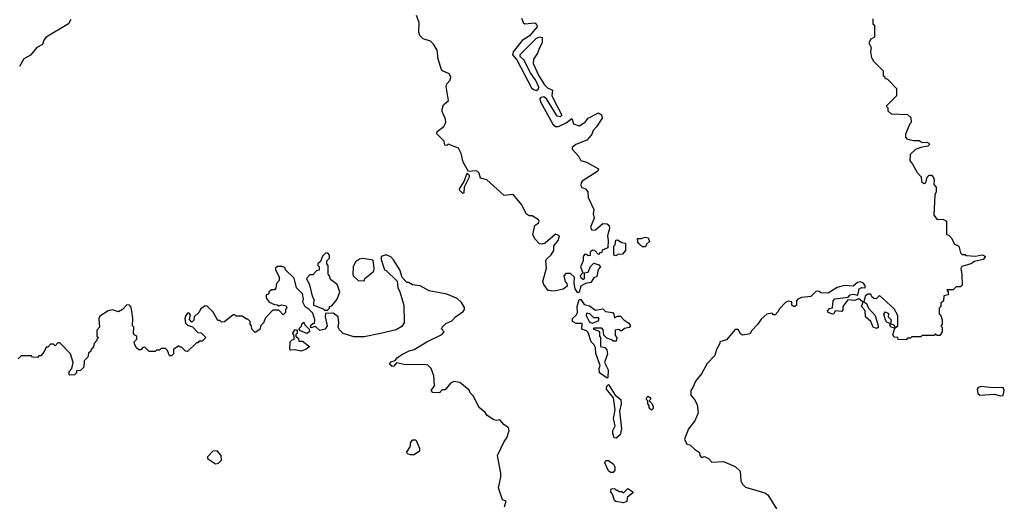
# Model space of a CAD drawing. Extents: x 2380107 to 2585170, y 384273 to 546161.
# Tile 26 of 256: x 2416245 to 2422932, y 459610 to 462893. Entities that reach past the tile are written whole.
import ezdxf

# ---------------------------------------------------------------- set-up
doc = ezdxf.new("R2010")
doc.units = 0

msp = doc.modelspace()

# ---------------------------------------------------------------- linework, layer by layer
at = {"layer": '0CON05XD'}
for points in [[(2416592, 462895), (2416576, 462865), (2416425, 462774.3), (2416410, 462755), (2416398.8, 462725), (2416361.2, 462705), (2416318.3, 462651.7), (2416273.6, 462626.4), (2416244, 462575)], [(2419653.9, 462903.9), (2419663.8, 462875), (2419675, 462863.8), (2419742.7, 462872.7), (2419755, 462863.3), (2419760, 462845), (2419707.6, 462782.4), (2419657.3, 462752.7), (2419595.6, 462675), (2419592.7, 462655), (2419620.9, 462620.9), (2419721.3, 462431.3), (2419735, 462418.1), (2419755, 462412), (2419767.5, 462422.5), (2419770, 462435), (2419750.6, 462480.6), (2419715, 462531.2), (2419669.4, 462619.4), (2419644, 462644), (2419645, 462656.7), (2419755, 462768), (2419776.4, 462776.4), (2419792.5, 462772.5), (2419793.8, 462735), (2419772.1, 462697.9), (2419762, 462665), (2419735.5, 462624.5), (2419731.4, 462595), (2419771.1, 462511.1), (2419809.7, 462449.7), (2419830, 462430), (2419862.5, 462415), (2419858, 462375), (2419927.5, 462245), (2419915, 462233.1), (2419895, 462238.8), (2419823.8, 462355), (2419805, 462370), (2419784.2, 462365.8), (2419777.5, 462355), (2419782.2, 462335), (2419864.7, 462184.7), (2419885, 462168.9), (2419905, 462167.8), (2419956.4, 462193.6), (2419995, 462222.5), (2420006.7, 462186.7), (2420045, 462172.5), (2420085, 462197.5), (2420106, 462224), (2420175, 462260), (2420196.1, 462246.1), (2420200, 462225), (2420162.5, 462165), (2420139.3, 462140.7), (2420128.3, 462111.7), (2420097.5, 462075), (2420022.5, 462045), (2419997.5, 462025), (2419997.5, 462015), (2420042.5, 461965), (2420055, 461937.5), (2420095, 461926.7), (2420175, 461880), (2420172.5, 461865), (2420065, 461796.7), (2420057.5, 461785), (2420057, 461767), (2420063.6, 461753.6), (2420087.5, 461745), (2420103.3, 461725), (2420106.2, 461685), (2420143.3, 461605), (2420140, 461575), (2420147.5, 461545), (2420122.5, 461485), (2420130, 461465), (2420155, 461466.7), (2420205, 461510), (2420235, 461507.1), (2420248, 461495), (2420251.2, 461475), (2420237.5, 461425), (2420242.5, 461395), (2420240, 461345), (2420201.7, 461328.3), (2420198.3, 461311.7), (2420185, 461310), (2420175, 461300), (2420150, 461325), (2420135, 461327.5), (2420120, 461315), (2420118.3, 461291.7), (2420105, 461290), (2420095, 461300), (2420081.7, 461298.3), (2420072.5, 461285), (2420072.5, 461255), (2420053.8, 461215), (2420070, 461175), (2420052.5, 461155), (2420055, 461142.5), (2420075, 461130), (2420080, 461135), (2420080, 461175), (2420105, 461180), (2420121.7, 461218.3), (2420145, 461240), (2420178.3, 461228.3), (2420190, 461215), (2420173, 461197), (2420165, 461150), (2420145, 461140), (2420125, 461110), (2420088, 461102), (2420056.7, 461083.3), (2420045, 461042.5), (2420035, 461038.8), (2420017.5, 461065), (2420010, 461105), (2420012.5, 461145), (2419985, 461170), (2419955, 461170), (2419940, 461155), (2419950, 461115), (2419960, 461105), (2419962.5, 461085), (2419952.5, 461075), (2419935, 461064), (2419875, 461050), (2419833.3, 461055), (2419803.8, 461095), (2419798.8, 461115), (2419823, 461207), (2419818.8, 461255), (2419822.5, 461267.5), (2419855, 461297.5), (2419873.3, 461325), (2419873, 461357), (2419902.5, 461395), (2419910, 461425), (2419885, 461437.5), (2419813.6, 461376.4), (2419790.7, 461369.3), (2419775, 461372.5), (2419742.5, 461405), (2419730, 461435), (2419743.3, 461495), (2419767.5, 461515), (2419772.5, 461525), (2419767.5, 461535), (2419725, 461562.5), (2419705, 461562.5), (2419684.1, 461574.1), (2419656.1, 461636.1), (2419596.1, 461706.1), (2419535, 461700), (2419417.5, 461805), (2419375, 461817.5), (2419365, 461850), (2419355, 461862.5), (2419345, 461866.7), (2419292.5, 461862.5), (2419257.5, 461925), (2419242.5, 461985), (2419225, 462020), (2419155, 462047.5), (2419145, 462040), (2419131.7, 462041.7), (2419128.3, 462068.3), (2419078.3, 462118.3), (2419080, 462135), (2419125, 462167.5), (2419140, 462195), (2419137, 462217), (2419115, 462270), (2419113.8, 462285), (2419123.9, 462316.1), (2419156.2, 462345), (2419140.5, 462439.5), (2419145, 462457.5), (2419167.7, 462482.3), (2419173.3, 462505), (2419162.5, 462525), (2419117.5, 462545), (2419110, 462555), (2419086, 462625), (2419080, 462685), (2419055, 462727.5), (2419035, 462747.5), (2418985, 462763.3), (2418962.5, 462785), (2418956.7, 462805), (2418957.5, 462875), (2418940.7, 462920.7)], [(2422038.3, 462898.3), (2422040, 462865), (2422050, 462855), (2422050, 462775), (2422025, 462760), (2422012.5, 462735), (2422027.5, 462705), (2422022.5, 462675), (2422030, 462635), (2422040, 462625), (2422040, 462615), (2422110, 462545), (2422110, 462515), (2422118.3, 462508.3), (2422120, 462495), (2422138.3, 462488.3), (2422200, 462425), (2422200, 462375), (2422130, 462305), (2422140, 462295), (2422140, 462275), (2422163, 462253), (2422275, 462250), (2422298.3, 462228.3), (2422300, 462195), (2422290, 462185), (2422260, 462115), (2422260, 462095), (2422270, 462085), (2422315, 462072), (2422352.9, 462072.9), (2422375, 462058.8), (2422405, 462062), (2422420, 462055), (2422423.3, 462045), (2422412.5, 462035), (2422365, 462026.2), (2422328.3, 462011.7), (2422291.7, 461978.3), (2422290, 461935), (2422307, 461917)], [(2422307, 461917), (2422340, 461855), (2422367, 461827), (2422370, 461795), (2422385, 461780), (2422400, 461785), (2422408.8, 461825), (2422421.7, 461838.3), (2422438.3, 461838.3), (2422452, 461822), (2422456.7, 461805), (2422453.6, 461773.6), (2422470, 461755), (2422470, 461725), (2422460, 461705), (2422453.8, 461565), (2422475, 461536.7), (2422515, 461538.8), (2422540, 461525), (2422540, 461435), (2422555, 461430), (2422575, 461407.5), (2422590.7, 461370.7), (2422623.3, 461355), (2422635, 461310), (2422645, 461300), (2422665, 461300), (2422675, 461292.5), (2422735, 461286.7), (2422785, 461296.2), (2422803.3, 461285), (2422787.5, 461265), (2422729.5, 461250.5), (2422705, 461236), (2422642.5, 461217.5), (2422636.7, 461205), (2422644.1, 461164.1), (2422645, 461090), (2422635, 461080), (2422605, 461080), (2422585, 461060), (2422541.7, 461058.3), (2422550, 461045), (2422550, 461025), (2422521.7, 461018.3), (2422520, 460985), (2422501.7, 460968.3), (2422500, 460945), (2422490, 460935), (2422490, 460895), (2422498.3, 460888.3), (2422510, 460855), (2422510, 460825), (2422500, 460815), (2422510, 460805), (2422510, 460775), (2422495, 460750), (2422475, 460750), (2422465, 460760), (2422455, 460750), (2422375, 460750), (2422365, 460740), (2422305, 460740), (2422295, 460730), (2422275, 460730), (2422265, 460720), (2422211.7, 460721.7), (2422210, 460735), (2422185, 460738.8), (2422174.4, 460754.4), (2422188.3, 460798.3), (2422162.5, 460805), (2422153.8, 460815), (2422160, 460830), (2422185, 460820), (2422191.7, 460801.7), (2422210, 460815), (2422210, 460885), (2422185, 460930), (2422085, 461020), (2422061.2, 460998.8), (2422045, 461000), (2422032.7, 461012.7), (2422025, 461030), (2422005, 461030), (2421986.7, 461015), (2421978.3, 460978.3), (2421995, 460966.7), (2422008.8, 460935), (2422055.4, 460885.4), (2422075.6, 460815), (2422075, 460803.3), (2422065, 460795.8), (2422040.8, 460805), (2422025.6, 460845), (2421990, 460875), (2421987.7, 460917.7), (2421962.9, 460945), (2421972.5, 460975), (2421945, 460997.5), (2421915, 460987.8), (2421869.2, 460990.8), (2421836, 460945), (2421836.1, 460923.9), (2421828, 460912), (2421783.6, 460916.4), (2421773.3, 460896.7), (2421765, 460894), (2421736.2, 460905), (2421730.8, 460915), (2421745, 460932), (2421765, 460937.5), (2421770, 460985), (2421781.4, 460998.6), (2421870.7, 461009.3), (2421885.6, 461024.4), (2421905, 461030.8), (2421936.4, 461023.6), (2421946.7, 461065), (2421965, 461074), (2421985, 461073.8), (2421988.3, 461081.7), (2421975, 461103.3), (2421955, 461112.5), (2421935, 461110), (2421905, 461083.3), (2421845, 461087.5), (2421796.1, 461073.9), (2421735, 461037.5), (2421688.3, 461038.3), (2421675, 461047.5), (2421655, 461050), (2421617, 461013), (2421555, 461007.5), (2421530, 460995), (2421520, 460985), (2421520, 460955), (2421510, 460945), (2421500, 460945), (2421490, 460955), (2421488.3, 460978.3), (2421465, 460982.5), (2421447, 460973), (2421405, 460930), (2421395, 460910), (2421375, 460890), (2421365, 460890), (2421355, 460900), (2421320, 460895), (2421280.7, 460859.3), (2421256.4, 460823.6), (2421215, 460780), (2421205, 460760), (2421155, 460751.2), (2421141.2, 460761.2), (2421125, 460790), (2421105, 460790), (2421045, 460720), (2421000, 460705), (2421000, 460695), (2420977.5, 460655), (2420967, 460613), (2420915, 460560), (2420875, 460490), (2420835, 460440), (2420817.5, 460395), (2420802.5, 460375), (2420803.3, 460345), (2420827.5, 460315), (2420845, 460280), (2420853.3, 460225), (2420830.7, 460169.3), (2420786.7, 460115), (2420760, 460045), (2420775, 460012.5), (2420796.1, 460006.1), (2420827, 459977), (2420862.5, 459955), (2420863.6, 459933.6), (2420875, 459920), (2420895, 459927.5), (2420922.5, 459915), (2420945, 459890), (2421025, 459893.3), (2421105, 459860), (2421137, 459827), (2421143, 459763), (2421155, 459740), (2421175, 459720), (2421305, 459680), (2421326.4, 459666.4), (2421385, 459572.5)], [(2419255, 461713.3), (2419235, 461733.3), (2419232, 461745), (2419260.7, 461789.3), (2419285, 461850), (2419296.7, 461836.7), (2419296.7, 461825), (2419263.3, 461756.7), (2419261.7, 461718.3), (2419255, 461713.3)], [(2420495, 461350), (2420475, 461350), (2420451.7, 461371.7), (2420443, 461383), (2420441.7, 461408.3), (2420465, 461407.5), (2420495, 461416.7), (2420513, 461413), (2420521.7, 461388.3), (2420501.7, 461368.3), (2420495, 461350)], [(2420295, 461290), (2420280, 461295), (2420280, 461355), (2420290, 461365), (2420293.3, 461396.7), (2420305, 461397.5), (2420335, 461380), (2420360, 461375), (2420360, 461325), (2420338.3, 461301.7), (2420305, 461300), (2420295, 461290)], [(2419537.5, 459585), (2419550, 459625), (2419523, 459633), (2419497.5, 459715), (2419513, 459787), (2419513.3, 459815), (2419490, 459935), (2419535, 460030), (2419553.3, 460055), (2419568.8, 460105), (2419565, 460122.5), (2419532.5, 460145), (2419507, 460177), (2419485, 460172.5), (2419465, 460177.5), (2419420, 460205), (2419406.4, 460226.4), (2419365, 460260), (2419325, 460340), (2419305, 460360), (2419298.3, 460378.3), (2419235, 460430), (2419193, 460437), (2419170, 460425), (2419135, 460380), (2419115, 460380), (2419095, 460360), (2419051.7, 460361.7), (2419040, 460375), (2419061.7, 460408.3), (2419057.5, 460475), (2419040, 460525), (2419017, 460547), (2418995, 460552.5), (2418865, 460550), (2418805, 460562.5), (2418785, 460540), (2418775, 460538.8), (2418756.7, 460555), (2418765, 460570), (2418795, 460580), (2418810.7, 460599.3), (2418845, 460622.5), (2418890, 460645), (2418925, 460653.3), (2419010, 460705), (2419112.5, 460755), (2419127.5, 460775), (2419110, 460795), (2419113.6, 460806.4), (2419140, 460830), (2419180.7, 460849.3), (2419204.5, 460875.5), (2419257.7, 460912.3), (2419266.7, 460925), (2419265, 460940), (2419245, 460972.5), (2419215, 461000), (2419145, 461028.8), (2419025, 461053.3), (2418965, 461086.7), (2418913, 461093), (2418885, 461110), (2418875, 461110), (2418841.7, 461141.7), (2418827.5, 461195), (2418783, 461263), (2418765, 461282.5), (2418735, 461297.5), (2418700, 461285), (2418700, 461265), (2418722.5, 461195), (2418735, 461190), (2418808.3, 461118.3), (2418812.5, 461075), (2418827.5, 461045), (2418853.3, 460955), (2418856.7, 460835), (2418840.5, 460809.5), (2418802.1, 460787.9), (2418695, 460762.5), (2418585, 460740.8), (2418515, 460740), (2418443, 460763), (2418417, 460787), (2418407.5, 460805), (2418412.5, 460835), (2418407.5, 460875), (2418375, 460900), (2418321.7, 460898.3), (2418320, 460875), (2418334, 460815), (2418318.8, 460791.2), (2418284, 460784), (2418255, 460810), (2418221.7, 460801.7), (2418221.7, 460818.3), (2418235, 460830), (2418248.3, 460831.7), (2418250, 460855), (2418235, 460900), (2418210, 460925), (2418183.6, 460943.6), (2418167.5, 460975), (2418172.5, 460995), (2418165, 461032.5), (2418125, 461072.5), (2418108.3, 461138.3), (2418050, 461195), (2418045, 461210), (2418025, 461217.5), (2417995, 461217.5), (2417983, 461207), (2417982.5, 461195), (2418007, 461147), (2418007, 461123), (2417988.3, 461101.7), (2417985, 461070), (2417975, 461060), (2417955, 461060), (2417940, 461045), (2417935, 461030), (2417920, 461025), (2417920, 461005), (2417940, 460975), (2417975, 460960), (2417997, 460957), (2418005, 460950), (2418025, 460957.5), (2418055, 460950), (2418060, 460935), (2418050, 460925), (2418050, 460905), (2418035, 460890), (2418005, 460920), (2417965, 460920), (2417915, 460870), (2417900, 460835), (2417883, 460817), (2417875, 460790), (2417845, 460770), (2417821.7, 460791.7), (2417820, 460815), (2417810, 460825), (2417810, 460845), (2417795, 460860), (2417785, 460860), (2417755, 460880), (2417715, 460880), (2417705, 460890), (2417695, 460890), (2417637, 460843), (2417615, 460840), (2417605, 460850), (2417591.7, 460851.7), (2417558.3, 460908.3), (2417518.3, 460948.3), (2417505, 460950), (2417475, 460930), (2417462.5, 460905), (2417430, 460875), (2417427, 460853), (2417415, 460840), (2417398.3, 460858.3), (2417405, 460890), (2417395, 460900), (2417385, 460900), (2417372.5, 460885), (2417367.5, 460865), (2417371.7, 460831.7), (2417385, 460820), (2417418.3, 460808.3), (2417455, 460770), (2417477, 460767), (2417510, 460735), (2417485, 460710), (2417465, 460710), (2417455, 460700), (2417445, 460700), (2417385, 460640), (2417371.7, 460641.7), (2417345, 460670), (2417335, 460670), (2417325, 460680), (2417290, 460655), (2417290, 460625), (2417275, 460610), (2417261.7, 460611.7), (2417248.3, 460648.3), (2417235, 460660), (2417205, 460660), (2417195, 460650), (2417175, 460650), (2417165, 460640), (2417125, 460640), (2417095, 460670), (2417081.7, 460668.3), (2417067.5, 460652.5), (2417055, 460652.5), (2417037.5, 460665), (2417027.5, 460685), (2417022.5, 460705), (2417040, 460725), (2417040, 460745), (2417023.3, 460753.3), (2417017.5, 460765), (2417020, 460805), (2417010, 460815), (2417012.5, 460865), (2417006.2, 460915), (2417001.7, 460941.7), (2416990, 460955), (2416973, 460957), (2416943.9, 460926.1), (2416915, 460910), (2416875, 460922.5), (2416845, 460917.5), (2416789.3, 460880.7), (2416783.3, 460865), (2416787.5, 460805), (2416770, 460785), (2416770, 460745), (2416780, 460735), (2416770, 460725), (2416770, 460715), (2416750, 460695), (2416747, 460673), (2416730, 460655), (2416728.3, 460641.7), (2416711.7, 460628.3), (2416708.3, 460601.7), (2416683, 460577), (2416680, 460535), (2416658.3, 460511.7), (2416631.7, 460508.3), (2416630, 460495), (2416618.3, 460481.7), (2416585, 460480), (2416580, 460485), (2416580, 460505), (2416600, 460525), (2416607.5, 460565), (2416590, 460625), (2416518.3, 460698.3), (2416505, 460700), (2416485, 460680), (2416475, 460690), (2416455, 460690), (2416435, 460670), (2416425, 460670), (2416410, 460635), (2416388.3, 460611.7), (2416375, 460610), (2416365, 460600), (2416333, 460603), (2416325, 460610), (2416255, 460610), (2416235, 460590)], [(2418335, 460920), (2418350, 460935), (2418350, 460945), (2418365, 460950), (2418400, 460995), (2418420, 461045), (2418400, 461095), (2418355, 461130), (2418350, 461155), (2418340, 461165), (2418340, 461225), (2418330, 461235), (2418330, 461255), (2418350, 461275), (2418350, 461295), (2418338.3, 461308.3), (2418325, 461310), (2418301.7, 461288.3), (2418288.3, 461251.7), (2418270, 461235), (2418270, 461225), (2418280, 461215), (2418278.3, 461191.7), (2418261.7, 461188.3), (2418235, 461160), (2418215, 461160), (2418192.5, 461135), (2418213.3, 461093.3), (2418231.2, 461015), (2418243.3, 460995), (2418240, 460955), (2418305, 460930), (2418315, 460920), (2418335, 460920)], [(2418585, 461120), (2418590, 461135), (2418650, 461185), (2418653.3, 461205), (2418645, 461260), (2418575, 461272.5), (2418553, 461267), (2418525, 461250), (2418510, 461215), (2418507.5, 461165), (2418510, 461155), (2418543, 461123), (2418585, 461120)], [(2420235, 460460), (2420182.5, 460495), (2420180, 460525), (2420186.7, 460545), (2420157, 460627), (2420156.7, 460666.7), (2420147.5, 460685), (2420126.7, 460705), (2420105, 460770), (2420095, 460780), (2420061.7, 460791.7), (2420065, 460830), (2420025, 460830), (2420000, 460845), (2420000, 460865), (2420025, 460887.5), (2420033.3, 460905), (2420030, 460945), (2420045, 460992.5), (2420055, 460993.3), (2420079.3, 460959.3), (2420115, 460950), (2420155, 460920), (2420205, 460930), (2420223, 460913), (2420270, 460905), (2420280, 460895), (2420285, 460870), (2420305, 460880), (2420325, 460880), (2420347.5, 460855), (2420383, 460833), (2420392.5, 460815), (2420385, 460802.5), (2420353, 460797), (2420335, 460780), (2420325, 460780), (2420315, 460790), (2420290, 460785), (2420288.3, 460748.3), (2420300, 460735), (2420295, 460710), (2420275, 460710), (2420265, 460720), (2420231.7, 460731.7), (2420211.7, 460751.7), (2420207, 460787), (2420198.3, 460798.3), (2420145, 460800), (2420140, 460795), (2420178.3, 460778.3), (2420181.7, 460771.7), (2420182.5, 460745), (2420190, 460735), (2420190, 460675), (2420218.3, 460668.3), (2420232.5, 460652.5), (2420236.7, 460625), (2420217.5, 460565), (2420242.5, 460515), (2420240, 460465), (2420235, 460460)], [(2420135, 460832.5), (2420178.3, 460851.7), (2420178.3, 460868.3), (2420145, 460870), (2420117, 460897), (2420095, 460900), (2420092.5, 460885), (2420115, 460840), (2420135, 460832.5)], [(2422160, 460830), (2422155, 460830), (2422135, 460840), (2422126, 460855), (2422114.2, 460895), (2422125, 460910), (2422145, 460897.5), (2422142.5, 460875), (2422163.3, 460855), (2422160, 460830)], [(2418195, 460762.5), (2418151.7, 460781.7), (2418140, 460795), (2418158.3, 460811.7), (2418161.7, 460828.3), (2418175, 460840), (2418181.7, 460821.7), (2418211.7, 460791.7), (2418212.5, 460775), (2418195, 460762.5)], [(2418155, 460643.8), (2418115, 460652.5), (2418085, 460650), (2418080, 460655), (2418083, 460707), (2418095, 460720), (2418110, 460725), (2418110, 460745), (2418100, 460765), (2418115, 460790), (2418130, 460785), (2418130, 460765), (2418120, 460755), (2418120, 460745), (2418138.3, 460728.3), (2418141.7, 460711.7), (2418165, 460710), (2418212.5, 460675), (2418187.5, 460655), (2418155, 460643.8)], [(2420295, 460052.5), (2420282.5, 460055), (2420272.5, 460085), (2420272.5, 460105), (2420290, 460135), (2420278.8, 460185), (2420290, 460245), (2420277, 460327), (2420230, 460385), (2420232.5, 460405), (2420245, 460417.5), (2420290, 460345), (2420327.5, 460315), (2420330, 460285), (2420317.5, 460235), (2420332.5, 460115), (2420323.3, 460075), (2420295, 460052.5)], [(2422905, 460338.8), (2422925, 460342.5), (2422932, 460375), (2422925, 460396), (2422855, 460394.3), (2422775, 460402.4), (2422755, 460396), (2422747.5, 460385), (2422751.8, 460355), (2422765, 460344), (2422865, 460351.2), (2422905, 460338.8)], [(2420535, 460242.5), (2420520, 460255), (2420520, 460275), (2420510, 460285), (2420510, 460305), (2420502.5, 460315), (2420503, 460327), (2420513.6, 460336.4), (2420530, 460325), (2420530, 460315), (2420520, 460305), (2420540, 460285), (2420547.5, 460265), (2420547, 460253), (2420535, 460242.5)], [(2418898.3, 459938.3), (2418883, 459943), (2418872.5, 459955), (2418897, 459993), (2418902.5, 460025), (2418915, 460040), (2418935, 460040), (2418960, 459985), (2418960, 459965), (2418925, 459940), (2418898.3, 459938.3)], [(2417575, 459877.5), (2417595, 459882.5), (2417616.4, 459903.6), (2417613.8, 459935), (2417585.6, 459965.6), (2417556.4, 459963.6), (2417520, 459925), (2417520, 459915), (2417575, 459877.5)], [(2420258.3, 459818.3), (2420245, 459830), (2420220, 459885), (2420225, 459900), (2420245, 459900), (2420277.5, 459875), (2420287, 459857), (2420287.5, 459835), (2420275, 459820), (2420258.3, 459818.3)], [(2420345, 459612.5), (2420293, 459623), (2420285, 459630), (2420271.7, 459671.7), (2420260, 459685), (2420261.7, 459708.3), (2420285, 459710), (2420295, 459700), (2420305, 459700), (2420315, 459690), (2420335, 459690), (2420345, 459680), (2420375, 459710), (2420408.3, 459688.3), (2420408.3, 459681.7), (2420371.7, 459648.3), (2420368.3, 459621.7), (2420345, 459612.5)]]:
    msp.add_lwpolyline(points, dxfattribs=at)

doc.saveas('drawing.dxf')
